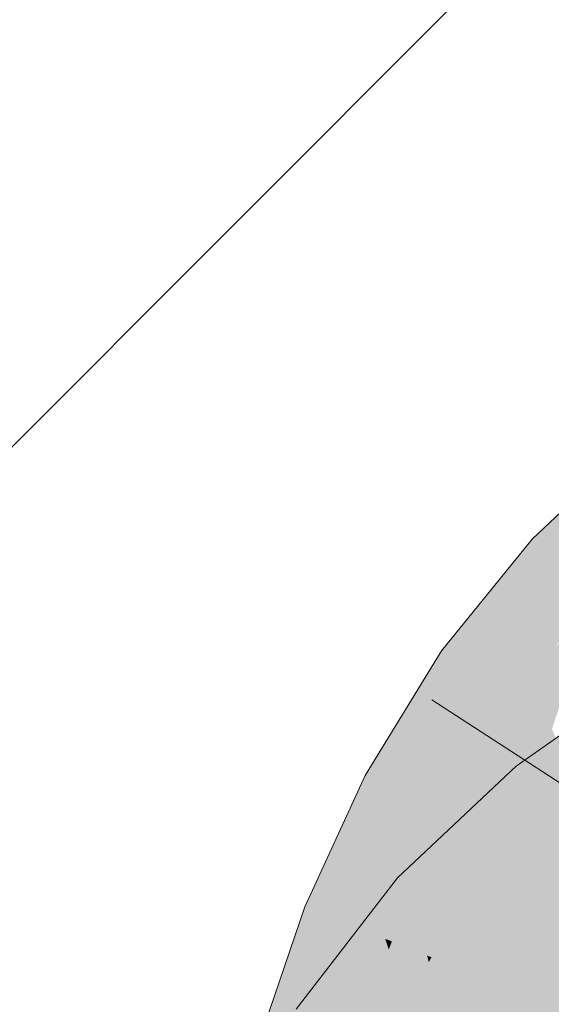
# Model space of a CAD drawing. Extents: x -620 to 3480, y 62 to 1112.
# Tile 166 of 256: x 224.736 to 224.962, y 739.589 to 740.005. Entities that reach past the tile are written whole.
import ezdxf

# ---------------------------------------------------------------- set-up
doc = ezdxf.new("R2010")
doc.units = 0
doc.layers.get('0').update_dxf_attribs({"lineweight": 13})
for name, color, linetype, lineweight, true_color in [('E_Detail_Wandschraffur', 7, 'Continuous', 5, 0xc0c0c0), ('E_Leerrohr 25-A06GA2TQ8I', 7, 'Continuous', 9, 0xff8000), ('E_Leerrohr 25-Shading', 7, 'Continuous', 9, 0xff8000)]:
    doc.layers.add(name, color=color, linetype=linetype, lineweight=lineweight, true_color=true_color)

# ---------------------------------------------------------------- blocks, each defined once
blk = doc.blocks.new('Shading-A06GA2BB8I', base_point=(200.3502, 737.7149))
at = {"layer": 'E_Leerrohr 25-Shading', "color": 34, "true_color": 0xb05800}
for points in [[(224.95337, 739.78534), (224.96046, 739.77881), (224.96819, 739.79932)], [(224.96819, 739.79932), (224.96046, 739.77881), (224.98526, 739.80029), (224.97229, 739.76801)], [(224.96046, 739.77881), (224.95337, 739.78534), (224.94226, 739.71881), (224.91496, 739.7381)], [(224.94226, 739.71881), (224.97229, 739.76801), (224.96046, 739.77881)], [(224.94226, 739.71881), (224.94415, 739.71747), (224.97229, 739.76801), (224.96753, 739.75342)], [(224.94415, 739.71747), (224.97826, 739.76251), (224.97522, 739.76526)], [(224.94415, 739.71747), (224.94485, 739.71692), (224.97826, 739.76251), (224.96284, 739.73907)], [(224.91504, 739.66821), (224.91496, 739.7381), (224.88271, 739.68536)], [(224.91496, 739.7381), (224.91504, 739.66821), (224.94, 739.70905), (224.93987, 739.7088)], [(224.91496, 739.7381), (224.94, 739.70905), (224.94226, 739.71881)], [(224.94, 739.70905), (224.94415, 739.71747), (224.94226, 739.71881)], [(224.93987, 739.7088), (224.94485, 739.71692), (224.94415, 739.71747)], [(224.97661, 739.71045), (224.94659, 739.68933), (224.95952, 739.6734)], [(224.96718, 739.664), (224.97661, 739.71045), (224.95952, 739.6734)], [(224.92339, 739.61743), (224.94659, 739.68933), (224.89632, 739.64209)], [(224.94659, 739.68933), (224.92339, 739.61743), (224.94662, 739.63928), (224.94649, 739.63916)], [(224.94659, 739.68933), (224.94662, 739.63928), (224.95952, 739.6734)], [(224.90569, 739.64783), (224.91504, 739.66821), (224.87222, 739.66254), (224.88271, 739.68536)], [(224.94662, 739.63928), (224.96718, 739.664), (224.95952, 739.6734)], [(224.96718, 739.664), (224.94649, 739.63916), (224.96939, 739.66125), (224.96693, 739.65839)], [(224.85718, 739.62988), (224.90105, 739.63776), (224.87222, 739.66254), (224.90569, 739.64783)], [(224.90105, 739.58856), (224.92339, 739.61743), (224.85341, 739.58661), (224.89632, 739.64209)], [(224.90105, 739.63776), (224.85718, 739.62988), (224.88503, 739.61877)], [(224.89119, 739.61633), (224.90105, 739.63776), (224.88503, 739.61877)], [(224.88503, 739.61877), (224.85718, 739.62988), (224.85378, 739.56757), (224.83745, 739.57239)], [(224.87256, 739.56201), (224.89119, 739.61633), (224.85378, 739.56757), (224.88503, 739.61877)]]:
    blk.add_solid(points, dxfattribs=at)
at = {"layer": 'E_Leerrohr 25-Shading', "color": 30, "true_color": 0xf57b00}
for points in [[(224.95358, 739.71075), (224.96176, 739.70502), (224.97426, 739.75311), (224.96918, 739.72742)], [(224.95358, 739.71075), (224.97426, 739.75311), (224.96284, 739.73907)], [(224.96284, 739.73907), (224.94485, 739.71692), (224.95358, 739.71075)], [(224.93987, 739.7088), (224.94447, 739.67505), (224.94485, 739.71692), (224.95358, 739.71075)], [(224.94447, 739.67505), (224.94778, 739.65076), (224.95358, 739.71075), (224.96176, 739.70502)], [(224.93987, 739.7088), (224.91504, 739.66821), (224.92877, 739.66089)], [(224.92877, 739.66089), (224.93944, 739.65521), (224.93987, 739.7088), (224.94447, 739.67505)], [(224.96176, 739.70502), (224.94778, 739.65076), (224.98351, 739.65723), (224.96083, 739.64386)], [(224.93944, 739.65521), (224.94778, 739.65076), (224.94447, 739.67505)], [(224.90105, 739.63776), (224.92877, 739.66089), (224.91504, 739.66821)], [(224.90105, 739.63776), (224.91409, 739.61444), (224.92877, 739.66089), (224.92389, 739.63202)], [(224.92877, 739.66089), (224.91962, 739.60687), (224.93944, 739.65521), (224.93205, 739.61688)], [(224.94878, 739.6134), (224.96967, 739.66095), (224.96693, 739.65839)], [(224.96967, 739.66095), (224.94878, 739.6134), (224.96611, 739.63068), (224.95064, 739.59265)], [(224.94649, 739.63916), (224.94878, 739.6134), (224.96693, 739.65839)], [(224.96083, 739.64386), (224.97546, 739.63611), (224.98351, 739.65723)], [(224.93944, 739.65521), (224.93205, 739.61688), (224.94778, 739.65076), (224.94287, 739.62561)], [(224.95064, 739.59265), (224.96992, 739.57507), (224.97549, 739.65375), (224.9978, 739.62622)], [(224.94778, 739.65076), (224.94466, 739.63477), (224.96083, 739.64386)], [(224.94466, 739.63477), (224.97546, 739.63611), (224.96083, 739.64386)], [(224.94649, 739.63916), (224.92339, 739.61743), (224.93446, 739.60736)], [(224.93446, 739.60736), (224.94315, 739.59943), (224.94649, 739.63916), (224.94878, 739.6134)], [(224.90105, 739.63776), (224.89119, 739.61633), (224.90897, 739.60925)], [(224.90897, 739.60925), (224.91078, 739.60852), (224.90105, 739.63776), (224.91409, 739.61444)], [(224.94466, 739.63477), (224.93744, 739.5979), (224.97546, 739.63611), (224.96053, 739.58868)], [(224.97546, 739.63611), (224.96053, 739.58868), (224.98387, 739.63159), (224.96744, 739.58594)], [(224.91409, 739.61444), (224.91931, 739.6051), (224.92389, 739.63202)], [(224.93205, 739.61688), (224.92903, 739.60126), (224.94287, 739.62561), (224.93744, 739.5979)], [(224.87256, 739.56201), (224.87352, 739.56171), (224.89119, 739.61633), (224.89267, 739.61176)], [(224.89119, 739.61633), (224.89267, 739.61176), (224.89398, 739.61523)], [(224.89267, 739.61176), (224.90897, 739.60925), (224.89398, 739.61523)], [(224.91687, 739.54681), (224.93446, 739.60736), (224.90105, 739.58856), (224.92339, 739.61743)], [(224.91078, 739.60852), (224.91931, 739.6051), (224.91409, 739.61444)], [(224.91962, 739.60687), (224.91931, 739.6051), (224.93205, 739.61688), (224.92903, 739.60126)], [(224.87352, 739.56171), (224.9128, 739.55011), (224.89267, 739.61176)], [(224.89267, 739.61176), (224.9128, 739.55011), (224.90897, 739.60925), (224.91603, 739.57733)], [(224.94315, 739.59943), (224.95064, 739.59265), (224.94878, 739.6134)], [(224.90897, 739.60925), (224.90959, 739.60645), (224.91078, 739.60852)], [(224.91078, 739.60852), (224.90959, 739.60645), (224.9191, 739.60333), (224.91203, 739.59534)], [(224.91078, 739.60852), (224.9191, 739.60333), (224.91931, 739.6051)], [(224.91658, 739.54578), (224.92462, 739.54053), (224.93446, 739.60736), (224.94315, 739.59943)], [(224.91203, 739.59534), (224.91603, 739.57733), (224.9191, 739.60333)], [(224.9227, 739.54718), (224.91931, 739.6051), (224.91603, 739.57733)], [(224.91931, 739.6051), (224.92233, 739.55365), (224.92903, 739.60126)], [(224.92233, 739.55365), (224.93744, 739.5979), (224.92903, 739.60126)], [(224.92233, 739.55365), (224.9227, 739.54718), (224.93744, 739.5979), (224.92984, 739.54504)], [(224.92462, 739.54053), (224.93246, 739.53546), (224.94315, 739.59943), (224.95064, 739.59265)], [(224.92984, 739.54504), (224.94777, 739.53973), (224.93744, 739.5979), (224.96053, 739.58868)], [(224.93246, 739.53546), (224.94783, 739.52551), (224.95064, 739.59265), (224.96992, 739.57507)], [(224.96053, 739.58868), (224.94777, 739.53973), (224.96744, 739.58594), (224.95296, 739.53821)]]:
    blk.add_solid(points, dxfattribs=at)
blk = doc.blocks.new('Referenz-A06GA2TW8I')
at = {"layer": 'E_Detail_Wandschraffur', "linetype": 'ByBlock', "ltscale": 0.13}
blk.add_line((223.66167, 738.75298), (226.13931, 741.23063), dxfattribs=at)
at = {"layer": 'E_Leerrohr 25-A06GA2TQ8I', "linetype": 'Continuous', "ltscale": 0.13}
for p, q in [((224.99125, 739.82116), (224.95337, 739.78534)), ((224.95337, 739.78534), (224.91496, 739.73808)), ((224.91496, 739.73808), (224.8827, 739.68536)), ((225.0025, 739.72865), (224.9466, 739.68936)), ((224.91086, 739.71743), (225.10805, 739.5896)), ((224.9466, 739.68936), (224.89631, 739.6421)), ((224.8827, 739.68536), (224.85718, 739.62987)), ((224.89631, 739.6421), (224.85341, 739.58662)), ((224.85718, 739.62987), (224.83744, 739.57239))]:
    blk.add_line(p, q, dxfattribs=at)

msp = doc.modelspace()

# ---------------------------------------------------------------- block references
at = {"color": 8, "lineweight": 25, "ltscale": 0.25, "true_color": 0x808080}
msp.add_blockref('Referenz-A06GA2TW8I', (0, 0), dxfattribs=at)
msp.add_blockref('Shading-A06GA2BB8I', (200.3502, 737.7149))

doc.saveas('drawing.dxf')
